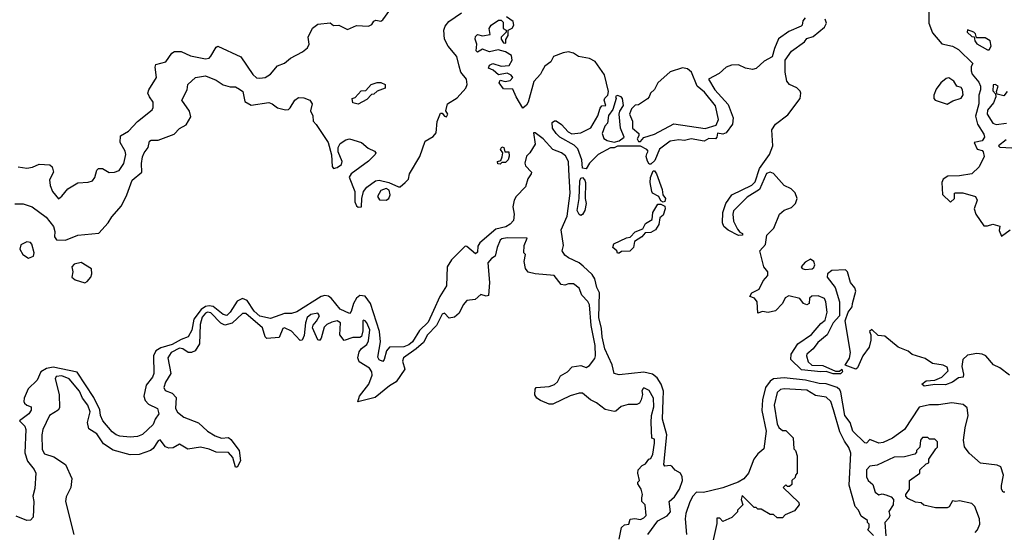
# Model space of a CAD drawing. Extents: x 2472589 to 2662339, y 701009 to 849030.
# Tile 78 of 256: x 2586554 to 2592171, y 728258 to 731185. Entities that reach past the tile are written whole.
import ezdxf

# ---------------------------------------------------------------- set-up
doc = ezdxf.new("R2010")
doc.units = 0

msp = doc.modelspace()

# ---------------------------------------------------------------- linework, layer by layer
at = {"layer": '0CON05XD'}
for points in [[(2586545, 730345.7), (2586595, 730337.1), (2586627.1, 730342.9), (2586665, 730360), (2586726.1, 730356.1), (2586740, 730345), (2586746.7, 730315), (2586725, 730270), (2586728.3, 730238.3), (2586740.8, 730205), (2586775, 730162.5), (2586795, 730176.7), (2586829.7, 730220.3), (2586885, 730253.3), (2586945, 730256.9), (2586968.8, 730265), (2586982.9, 730285), (2586994, 730326), (2587004, 730336), (2587025.8, 730335.8), (2587065, 730312), (2587095, 730314.2), (2587121.2, 730325), (2587148.1, 730365), (2587159.4, 730415), (2587155.7, 730435), (2587127.5, 730485), (2587128.5, 730521.5), (2587175, 730548), (2587226.9, 730603.1), (2587309.5, 730670.5), (2587316.4, 730683.6), (2587316.2, 730715), (2587293.9, 730743.9), (2587286.2, 730765), (2587291.2, 730785), (2587334.2, 730855), (2587326.7, 730915), (2587330.7, 730929.3), (2587387.5, 730945), (2587422.5, 730995), (2587437, 731003), (2587475, 731003.8), (2587528.8, 730978.8), (2587615, 730961.9), (2587634.2, 730965.8), (2587645, 730976.2), (2587675, 731027.5), (2587685, 731033.3), (2587815, 730972.5), (2587885, 730872), (2587905, 730854.2), (2587925, 730850.8), (2587955, 730855.8), (2587985.5, 730874.5), (2588025, 730921.2), (2588065, 730936.2), (2588100, 730965), (2588168.3, 731001.7), (2588196.2, 731025), (2588206, 731045), (2588200, 731085), (2588223.9, 731136.1), (2588255, 731160), (2588325, 731166.7), (2588345, 731152.5), (2588375, 731153.3), (2588425, 731130), (2588475, 731152.5), (2588545, 731147.5), (2588563, 731157), (2588575, 731177.5), (2588585, 731182.5), (2588615, 731177.5), (2588626.4, 731183.6), (2588665, 731240)], [(2588542, 730452), (2588577.5, 730435), (2588586.7, 730425), (2588582.5, 730415), (2588545, 730376.7), (2588445.8, 730305), (2588434.5, 730285.5), (2588466.7, 730205), (2588466.7, 730145), (2588475, 730121.9), (2588485, 730114.5), (2588504.1, 730115.9), (2588505.7, 730165), (2588515.8, 730205), (2588535, 730229.2), (2588583.8, 730265), (2588605, 730268.6), (2588660, 730255), (2588715, 730230), (2588725, 730231.2), (2588754, 730255), (2588772, 730275), (2588778.8, 730305), (2588836.5, 730405), (2588867.9, 730492.1), (2588912.4, 730517.6), (2588929.9, 730540.1), (2588935, 730603.3), (2588955, 730652.5), (2588965, 730652.5), (2588977.5, 730635), (2588988.8, 730631.2), (2588996, 730645), (2588986.2, 730665), (2588994, 730705), (2589050, 730740), (2589100, 730795), (2589106.2, 730816.2), (2589102.5, 730845), (2589070, 730885), (2589061, 730919), (2589047.2, 730975), (2588998.1, 731035), (2588978.2, 731075), (2588973.9, 731125), (2588981.8, 731148.2), (2589003.1, 731175), (2589075.3, 731224.7)], [(2591740.9, 731235), (2591739.7, 731165), (2591761.2, 731111.2), (2591815, 731047.5), (2591875, 731034.4), (2591910.8, 731015), (2591992.5, 730935), (2591982.5, 730917.5), (2591982.6, 730892.6), (2591988.6, 730875), (2592025, 730829.4), (2592036, 730805), (2592035.9, 730784.1), (2592025.6, 730755), (2592025.4, 730705.4), (2592006.2, 730635), (2592018.2, 730588.2), (2592055, 730531.2), (2592057.8, 730515), (2592045, 730494.3), (2592000, 730485), (2592016, 730446), (2592045, 730438), (2592050.7, 730430.7), (2592056.6, 730403.4), (2592027.3, 730345), (2591985, 730305.5), (2591915, 730293.8), (2591849.1, 730290.9), (2591822, 730275), (2591814, 730255), (2591817.7, 730187.7), (2591865, 730143.3), (2591886.2, 730165), (2591887.5, 730195), (2591892.5, 730197.5), (2591935, 730196.7), (2592006.7, 730175), (2592017.1, 730155), (2592000, 730105), (2592008.8, 730075), (2592055, 730008.8), (2592075, 730007.5), (2592105, 730018.6), (2592146.4, 730006.4), (2592142.3, 729982.3), (2592155, 729950), (2592203.8, 729986.2)], [(2591035.6, 731195), (2591021.8, 731178.2), (2591018.8, 731155), (2591012, 731148), (2590941.8, 731118.2), (2590883.2, 731076.8), (2590859.5, 731020.5), (2590847.4, 730972.6), (2590801.2, 730948.8), (2590755, 730907.3), (2590735, 730901.8), (2590695, 730909.4), (2590655, 730927.3), (2590615, 730926.4), (2590585, 730913.8), (2590545, 730878.9), (2590484.2, 730845.8), (2590519.2, 730785), (2590595, 730701.2), (2590624, 730625), (2590620.3, 730589.7), (2590585, 730540), (2590565, 730532), (2590535, 730537.5), (2590531.2, 730515), (2590523.3, 730505), (2590485, 730506), (2590458.2, 730491.8), (2590385, 730505.8), (2590346.1, 730496.1), (2590315, 730499.2), (2590265, 730491.2), (2590203.6, 730446.4), (2590178.3, 730381.7), (2590155, 730360), (2590145, 730360), (2590135, 730377.5), (2590128, 730405), (2590131.2, 730418.8), (2590140, 730435), (2590132.5, 730445), (2590095, 730463.8), (2589965, 730462.5), (2589945, 730453.3), (2589925, 730453.8), (2589855, 730416.2), (2589804.1, 730365.9), (2589785, 730333.3), (2589765, 730337.5), (2589761.4, 730385), (2589737.9, 730447.9), (2589717.9, 730467.9), (2589635, 730514.4), (2589614.2, 730535), (2589594.4, 730565), (2589592.5, 730597.5), (2589605, 730607.5), (2589615, 730607.5), (2589645, 730587.5), (2589682.5, 730545), (2589705, 730534), (2589755, 730539.2), (2589811.7, 730568.3), (2589853, 730637), (2589865, 730680), (2589875, 730693.3), (2589897.5, 730695), (2589888, 730725), (2589892.1, 730737.9), (2589910, 730755), (2589913.3, 730775), (2589890.3, 730870.3), (2589837.5, 730947.5), (2589805, 730964), (2589742.5, 730975), (2589713.6, 730993.6), (2589685, 731001.2), (2589655, 730996.2), (2589600, 730975), (2589584, 730945), (2589550, 730920), (2589535, 730892.5), (2589526.2, 730873.8), (2589487.8, 730832.2), (2589455.6, 730715), (2589445, 730696.7), (2589425, 730680), (2589386, 730745), (2589368.3, 730788.3), (2589315, 730790), (2589290, 730825), (2589295, 730840), (2589323.3, 730833.3), (2589352.5, 730837.5), (2589367.5, 730855), (2589358.3, 730868.3), (2589335, 730880), (2589285, 730870), (2589255, 730897.5), (2589228.3, 730908.3), (2589233.6, 730926.4), (2589254.1, 730935.9), (2589300.5, 730920.5), (2589346.2, 730923.8), (2589363.3, 730955), (2589360, 730980), (2589325, 731002.5), (2589283.9, 731013.9), (2589235, 731002.5), (2589195, 731016.7), (2589165, 731000), (2589158.3, 731008.3), (2589162.5, 731045), (2589152.5, 731075), (2589155, 731090), (2589165, 731100), (2589195, 731093.3), (2589238.3, 731101.7), (2589232.5, 731135), (2589243.3, 731155), (2589285, 731182.5), (2589301.7, 731181.7), (2589311.7, 731171.7), (2589312.5, 731135), (2589330, 731125), (2589330, 731115), (2589300, 731085), (2589300, 731075), (2589313.6, 731053.6), (2589328.3, 731051.7), (2589328.3, 731071.7), (2589340, 731095), (2589340, 731125), (2589363, 731137), (2589372.5, 731155), (2589370, 731175), (2589331.7, 731201.7)], [(2592200, 729155), (2592145, 729197.5), (2592110, 729215), (2592065, 729266.2), (2592045, 729276), (2592015, 729280), (2591960.9, 729269.1), (2591934.2, 729245.8), (2591928.1, 729205), (2591938, 729162), (2591935.7, 729144.3), (2591910.5, 729139.5), (2591875, 729116.2), (2591835, 729101.2), (2591775, 729102.5), (2591713.6, 729093.6), (2591700, 729105), (2591725, 729122.5), (2591775, 729126.7), (2591815, 729143.8), (2591850, 729180), (2591845, 729201.2), (2591822.7, 729212.7), (2591762.4, 729222.4), (2591720.3, 729250.3), (2591645, 729274.4), (2591621.8, 729291.8), (2591565, 729315.8), (2591488.9, 729378.9), (2591452.5, 729382.5), (2591416.4, 729416.4), (2591402.5, 729405), (2591410, 729385), (2591410, 729355), (2591400, 729315), (2591364.1, 729265.9), (2591333, 729197), (2591325, 729190), (2591262.5, 729212.5), (2591287.3, 729252.7), (2591292.9, 729285), (2591264.1, 729465.9), (2591281.2, 729515), (2591304, 729545), (2591304.3, 729565), (2591324.3, 729635), (2591318.6, 729655), (2591293.1, 729685), (2591277.5, 729745), (2591265, 729757.5), (2591187.1, 729752.9), (2591163.3, 729735), (2591160, 729715), (2591206.5, 729656.5), (2591231.9, 729575), (2591231.2, 729495), (2591195.8, 729455), (2591161.2, 729385), (2591107.3, 729342.7), (2591080, 729305), (2591044.1, 729275.9), (2591042, 729265), (2591052.4, 729232.4), (2591072.9, 729212.9), (2591135, 729210), (2591208.3, 729178.3), (2591231.7, 729178.3), (2591245, 729190), (2591247.5, 729175), (2591236.4, 729163.6), (2591195, 729163.3), (2591155, 729176.7), (2591125, 729174.3), (2591015, 729186), (2590954.3, 729245), (2590956, 729275), (2590993.3, 729335), (2591072.2, 729387.8), (2591125, 729450), (2591149.7, 729470.3), (2591160.6, 729515), (2591153.8, 729575), (2591145, 729592.5), (2591109.3, 729609.3), (2591073, 729607), (2591060, 729595), (2591058, 729565), (2591045, 729556.2), (2591026.2, 729565), (2591004, 729594), (2590942.3, 729607.7), (2590922, 729598), (2590905, 729563.8), (2590865, 729523.8), (2590825, 729514), (2590791.7, 729518.3), (2590765, 729510), (2590761.2, 729575), (2590746.1, 729596.1), (2590720, 729605), (2590730, 729625), (2590773.3, 729646.7), (2590795, 729693.3), (2590822.5, 729725), (2590822.5, 729745), (2590798.8, 729775), (2590776.2, 729865), (2590808.3, 729901.7), (2590816.7, 729955), (2590855.7, 729994.3), (2590889.2, 730075), (2590915, 730096.9), (2590957.7, 730112.3), (2590980, 730135), (2590988.9, 730165), (2590977.4, 730197.4), (2590955, 730218.6), (2590915, 730238), (2590855, 730306.2), (2590835, 730313.8), (2590815, 730306.2), (2590775, 730216.2), (2590705, 730172), (2590627, 730093), (2590622.5, 730075), (2590625.7, 730035), (2590648.3, 729988.3), (2590662, 729972), (2590677.5, 729965), (2590677.5, 729955), (2590655, 729953.8), (2590595.8, 729984.2), (2590571.2, 730005), (2590562.9, 730025), (2590565.6, 730085), (2590582.5, 730135), (2590617.5, 730185), (2590730.3, 730239.7), (2590750, 730260), (2590773.8, 730335), (2590831.9, 730415), (2590851.1, 730465), (2590845, 730556), (2590865, 730588.5), (2590937.1, 730642.9), (2591005.8, 730735), (2591011.1, 730765), (2591006.9, 730776.9), (2590986.7, 730796.7), (2590945, 730814.5), (2590931.5, 730835), (2590921.8, 730885), (2590922, 730955), (2590957.8, 731005), (2591030.4, 731059.6), (2591045, 731078), (2591080.2, 731089.8), (2591145, 731142.9), (2591157.5, 731165), (2591149.1, 731189.1)], [(2592075, 731012.5), (2592085, 731013.3), (2592096.7, 731035), (2592090, 731065), (2592061.7, 731081.7), (2592012.5, 731082.5), (2592007.5, 731105), (2591997.5, 731115), (2591961.7, 731128.3), (2591960, 731115), (2591985, 731090), (2591998.3, 731088.3), (2592002.5, 731065), (2592015, 731047.5), (2592075, 731012.5)], [(2590095, 730490), (2590115, 730512.5), (2590175, 730532), (2590285, 730591.4), (2590465, 730564), (2590527.5, 730582.5), (2590540, 730615), (2590522.7, 730692.7), (2590460.9, 730770.9), (2590418.1, 730805), (2590387.5, 730885), (2590363.3, 730905), (2590335, 730910.6), (2590265, 730886.7), (2590193.8, 730825), (2590175, 730787.5), (2590153.3, 730766.7), (2590146, 730745), (2590135, 730733.8), (2590085, 730700), (2590065, 730697.5), (2590043.9, 730676.1), (2590033.3, 730645), (2590050.8, 730605), (2590050, 730565), (2590086.2, 730535), (2590087, 730523), (2590077.5, 730505), (2590085, 730490), (2590095, 730490)], [(2586526.7, 730133.3), (2586575, 730133.3), (2586625, 730117.5), (2586705, 730058), (2586747.8, 730005), (2586755.6, 729975), (2586753.3, 729945), (2586765, 729927.5), (2586815, 729926.2), (2586885, 729954), (2587005, 729966.2), (2587059.2, 730025), (2587080.6, 730059.4), (2587135, 730123.3), (2587165.5, 730185), (2587195, 730269.2), (2587251.2, 730315), (2587248.6, 730365), (2587255, 730402.5), (2587264.6, 730425.4), (2587288, 730455), (2587295, 730492.5), (2587305, 730498), (2587345, 730498), (2587435, 730530.8), (2587465, 730563.1), (2587503.8, 730585), (2587529.7, 730630.3), (2587523.4, 730663.4), (2587480, 730725), (2587510, 730785), (2587512.5, 730815), (2587557.5, 730855), (2587615, 730865.6), (2587675, 730840), (2587715, 730814.2), (2587755, 730802.5), (2587785, 730801.2), (2587808.3, 730788.3), (2587826.7, 730775), (2587838.8, 730718.8), (2587875, 730698), (2587975, 730713.1), (2587995.4, 730705.4), (2588025, 730681.4), (2588069.7, 730670.3), (2588087.1, 730672.9), (2588098, 730682), (2588123.3, 730725), (2588145, 730741.2), (2588175, 730740), (2588210, 730725), (2588223.3, 730705), (2588212.5, 730665), (2588227, 730637), (2588227.5, 730605), (2588245, 730587.5), (2588313.5, 730485), (2588333.4, 730413.4), (2588337.1, 730347.1), (2588345, 730336.2), (2588365, 730340.6), (2588390.8, 730359.2), (2588393.1, 730375), (2588371.1, 730431.1), (2588370.9, 730455), (2588382.3, 730477.7), (2588415, 730500), (2588435, 730504.3), (2588504, 730484), (2588542, 730452)], [(2588485, 730702.5), (2588455, 730710), (2588450, 730735), (2588468.3, 730741.7), (2588501.7, 730778.3), (2588528.3, 730781.7), (2588560, 730815), (2588593, 730827), (2588615, 730826.7), (2588640, 730815), (2588640, 730795), (2588593, 730777), (2588575, 730760), (2588561.7, 730758.3), (2588535, 730730), (2588485, 730702.5)], [(2591845, 730703.8), (2591877.9, 730722.1), (2591925, 730736.7), (2591935.8, 730755.8), (2591932.5, 730785), (2591925, 730797.5), (2591900, 730805), (2591883.3, 730835), (2591855, 730854), (2591840.3, 730849.7), (2591808.8, 730825), (2591781.7, 730788.3), (2591768.8, 730755), (2591770, 730735), (2591777.5, 730725), (2591845, 730703.8)], [(2592186.7, 730775), (2592168.6, 730751.4), (2592130, 730760), (2592126.7, 730775), (2592136.2, 730805), (2592120, 730815), (2592106.7, 730813.3), (2592105, 730780), (2592121.7, 730761.7), (2592122, 730745), (2592108.6, 730711.4), (2592075, 730669.2), (2592073.6, 730645), (2592106, 730595), (2592125, 730587.5), (2592184, 730594)], [(2589945, 730485.8), (2589975, 730493.3), (2590002.5, 730515), (2589981.5, 730565), (2589974.2, 730645.8), (2589977.3, 730662.7), (2589999.2, 730695), (2589993.8, 730735), (2589985.7, 730745.7), (2589965, 730753.3), (2589953.6, 730746.4), (2589956.2, 730735), (2589937, 730673), (2589912.3, 730637.7), (2589907.5, 730595), (2589892.9, 730577.1), (2589878, 730535), (2589886, 730506), (2589905, 730496.2), (2589945, 730485.8)], [(2590137.8, 728245), (2590195, 728323.8), (2590247.7, 728352.3), (2590267.7, 728375), (2590260, 728435), (2590289.1, 728460.9), (2590318.1, 728505), (2590334.5, 728555), (2590333.6, 728575), (2590324.4, 728595), (2590292.8, 728612.8), (2590273.8, 728635), (2590265, 728639.4), (2590235, 728636), (2590229.4, 728645), (2590246.4, 728815), (2590221.8, 728905), (2590224.8, 729015.2), (2590226.5, 729065), (2590213.4, 729105), (2590191.2, 729141.2), (2590165, 729161.3), (2590115, 729173.3), (2589975, 729158.2), (2589945.5, 729165.5), (2589933.5, 729215), (2589893.1, 729305), (2589876.8, 729375), (2589872.7, 729422.7), (2589857.6, 729485), (2589861.5, 729625), (2589846.9, 729656.9), (2589835.6, 729705), (2589819.5, 729729.5), (2589768.6, 729778.6), (2589745, 729797.5), (2589685, 729825.8), (2589665, 729841.4), (2589649.2, 729865), (2589656, 729895), (2589643.9, 729986.1), (2589677, 730063), (2589695.2, 730195), (2589687.5, 730327.5), (2589685.9, 730375), (2589667.7, 730407.7), (2589645, 730424.6), (2589595, 730444.6), (2589541.4, 730505), (2589495, 730540), (2589485, 730540), (2589494.7, 730475), (2589464, 730425), (2589445, 730406), (2589436.7, 730366.7), (2589440.5, 730350.5), (2589473.1, 730315), (2589472.5, 730305), (2589453.2, 730276.8), (2589438.8, 730231.2), (2589386.2, 730175), (2589375.2, 730154.8), (2589367.4, 730117.4), (2589375.9, 730075), (2589370.8, 730039.2), (2589351.7, 730018.3), (2589326.7, 730003.3), (2589270.3, 729989.7), (2589179.2, 729910.8), (2589167.3, 729892.7), (2589165, 729857.5), (2589155, 729848.8), (2589105, 729890.8), (2589095, 729891.9), (2589017.5, 729815), (2588992.9, 729775), (2588988.5, 729665), (2588951.1, 729605), (2588914.8, 729525.2), (2588885, 729459.1), (2588835, 729410.4), (2588795.3, 729345), (2588775, 729327.9), (2588745, 729317.2), (2588663.8, 729316.2), (2588646.9, 729295), (2588633.8, 729245), (2588625, 729234), (2588605, 729243.1), (2588597.8, 729257.8), (2588612.9, 729345), (2588607.1, 729405), (2588555.7, 729565), (2588525, 729606.7), (2588495, 729609.7), (2588475.9, 729595), (2588458.2, 729565), (2588445, 729518.8), (2588435, 729507.5), (2588381.8, 729531.8), (2588333.4, 729593.4), (2588315, 729606.3), (2588295, 729610.8), (2588274.4, 729605.6), (2588135, 729516.4), (2588105, 729508.1), (2588065, 729508), (2587985, 729479.6), (2587925, 729492.1), (2587891.2, 729521.2)], [(2592181.1, 730498.9), (2592137.5, 730465), (2592145, 730457.5), (2592215, 730454.4)], [(2589295, 730360), (2589281.7, 730361.7), (2589280, 730375), (2589298.3, 730381.7), (2589307, 730403), (2589310, 730425), (2589297.5, 730445), (2589305, 730460), (2589316.7, 730455), (2589321.7, 730431.7), (2589345, 730430), (2589346.4, 730406.4), (2589340, 730385), (2589325, 730370), (2589305, 730370), (2589295, 730360)], [(2590225, 730142.5), (2590211.7, 730151.7), (2590200, 730175), (2590165, 730194), (2590160, 730205), (2590151.2, 730255), (2590152.5, 730285), (2590168.3, 730321.7), (2590175, 730322.5), (2590186.2, 730305), (2590220, 730215), (2590222.5, 730185), (2590237.5, 730165), (2590235, 730147.5), (2590225, 730142.5)], [(2589755, 730067.5), (2589745, 730072.5), (2589734.4, 730095), (2589745.8, 730164.2), (2589750, 730265), (2589755, 730280), (2589765, 730283.3), (2589778.6, 730268.6), (2589782, 730255), (2589779.2, 730165), (2589785.8, 730135), (2589778.8, 730095), (2589765, 730072.5), (2589755, 730067.5)], [(2588645, 730154.2), (2588659.2, 730165), (2588667.1, 730185), (2588661.2, 730211.2), (2588645, 730221.2), (2588615, 730210), (2588595.8, 730175), (2588607.1, 730157.1), (2588645, 730154.2)], [(2589975, 729852.5), (2589965, 729852.5), (2589960, 729865), (2589937.5, 729885), (2589943.8, 729905), (2590015, 729940), (2590036.7, 729943.3), (2590065, 729974), (2590109.3, 729990.7), (2590125, 730021.2), (2590162.5, 730045), (2590166.2, 730085), (2590195, 730132.5), (2590211.7, 730131.7), (2590235, 730120), (2590236.2, 730105), (2590225, 730070), (2590206.4, 730053.6), (2590200, 730015), (2590180.8, 729985), (2590155, 729970), (2590121.7, 729968.3), (2590103.3, 729945), (2590061.2, 729918.8), (2590056.7, 729885), (2590035, 729863.3), (2589988.3, 729861.7), (2589975, 729852.5)], [(2589975, 728220), (2589987.5, 728285), (2590005, 728300), (2590030, 728305), (2590037, 728333), (2590063.6, 728336.4), (2590095, 728331.2), (2590115, 728340), (2590128.8, 728355), (2590122.5, 728415), (2590103.3, 728435), (2590103.3, 728455), (2590106.7, 728475), (2590100, 728505), (2590080, 728535), (2590080, 728545), (2590090, 728555), (2590080, 728595), (2590082.5, 728615), (2590105, 728640), (2590125, 728650), (2590143.6, 728676.4), (2590155, 728680), (2590166.2, 728705), (2590176.4, 728766.4), (2590175, 728790), (2590160, 728795), (2590156, 728885), (2590158.8, 728925), (2590171.4, 728975), (2590170, 729025), (2590145, 729067.5), (2590115, 729082.5), (2590110.7, 729079.3), (2590104.2, 729065.8), (2590106.7, 729045), (2590100, 729015), (2590090, 728995), (2590075, 728987.5), (2590025, 728987.5), (2589985, 728977.5), (2589955, 728950), (2589945, 728947.5), (2589895, 728960), (2589845, 728997.5), (2589810, 729015), (2589765, 729052.5), (2589745, 729052.5), (2589695, 729036.7), (2589595, 728990), (2589575, 728990), (2589525, 729010), (2589503.6, 729023.6), (2589493.8, 729043.8), (2589494, 729075), (2589500, 729085), (2589575, 729090), (2589605, 729102.5), (2589623, 729117), (2589638.8, 729151.2), (2589680, 729175), (2589706, 729204), (2589755, 729211.2), (2589785, 729198.8), (2589805, 729211.2), (2589835, 729250), (2589839.2, 729265), (2589837.3, 729325), (2589815, 729440), (2589805, 729556.7), (2589795, 729576), (2589761.9, 729611.9), (2589745, 729652.5), (2589713.3, 729676.7), (2589685, 729677.5), (2589665, 729670), (2589643, 729673), (2589603.9, 729723.9), (2589495, 729734), (2589454.4, 729744.4), (2589439.2, 729765), (2589431.2, 729805), (2589440, 729845), (2589430, 729855), (2589432.5, 729895), (2589448.3, 729938.3), (2589335, 729939.4), (2589305, 729934.2), (2589295, 729925.7), (2589278, 729885), (2589267.5, 729835), (2589245, 729822.5), (2589225, 729797.5), (2589233.5, 729685), (2589229.2, 729610.8), (2589215, 729606.7), (2589185, 729616.2), (2589153.1, 729586.9), (2589105, 729582.5), (2589085, 729558), (2589061.2, 729508.8), (2589035, 729486.9), (2589005, 729480.8), (2588978.6, 729508.6), (2588965, 729504), (2588931.3, 729438.7), (2588881.1, 729385), (2588858.1, 729341.9), (2588815.7, 729305.7), (2588744.4, 729255), (2588738.6, 729235), (2588750.5, 729189.5), (2588701.8, 729118.2), (2588664.3, 729095), (2588582.5, 729027.5), (2588482.5, 729002.5), (2588493.3, 729035), (2588546.4, 729105), (2588565.5, 729155), (2588563.3, 729175), (2588549.5, 729195), (2588491.3, 729231.3), (2588483.1, 729255), (2588491.3, 729288.7), (2588505, 729308), (2588535, 729331.2), (2588545, 729352.5), (2588550.9, 729415), (2588535, 729453.8), (2588525, 729466.2), (2588515, 729470), (2588512.5, 729465), (2588511.5, 729408.5), (2588504, 729376), (2588495, 729370), (2588455, 729371.5), (2588405, 729354.2), (2588381.1, 729385), (2588384.3, 729455), (2588365, 729466.1), (2588335, 729458.2), (2588306, 729445), (2588291.1, 729428.9), (2588273.9, 729366.1), (2588265, 729353.8), (2588255, 729357.5), (2588224, 729425), (2588228.8, 729441.2), (2588247, 729463), (2588263.8, 729495), (2588255, 729510), (2588215, 729501.5), (2588195, 729485.6), (2588184.6, 729455), (2588177.9, 729382.1), (2588165, 729356.2), (2588155, 729353.3), (2588105, 729406.4), (2588065, 729426.2), (2588055, 729422.5), (2588035, 729370), (2587965, 729364.3), (2587954.6, 729374.6), (2587939.1, 729425), (2587845, 729507.9), (2587825, 729508.2), (2587766.9, 729453.1), (2587725, 729441.6), (2587701.9, 729451.9), (2587645, 729511.1), (2587625, 729514.7), (2587615, 729510), (2587595, 729486.4), (2587583.6, 729445), (2587579.5, 729335), (2587554.6, 729295.4), (2587535, 729285.6), (2587515, 729285.5), (2587485, 729306.2), (2587465, 729309.3), (2587417.8, 729285), (2587398.5, 729255), (2587415.6, 729165), (2587385.6, 729115), (2587376, 729085), (2587385, 729068.8), (2587425, 729053.1), (2587447.5, 729027.5), (2587442.5, 728965), (2587454.4, 728945), (2587490, 728915), (2587575, 728882.9), (2587625, 728835.8), (2587668.8, 728808.8), (2587705, 728796), (2587745, 728800), (2587759.1, 728789.1), (2587805.6, 728725.6), (2587813, 728667), (2587795, 728630), (2587785, 728630), (2587770.8, 728685), (2587745, 728713.1), (2587675.8, 728715.8), (2587635, 728733.8), (2587585, 728744), (2587513.9, 728733.9), (2587465, 728762), (2587429.7, 728740.3), (2587405, 728738.6), (2587386.8, 728746.8), (2587355, 728786), (2587345, 728781.2), (2587315, 728736.7), (2587300, 728725), (2587235, 728702), (2587185, 728700), (2587087.2, 728727.2), (2587032.7, 728762.7), (2586995, 728820.8), (2586948.4, 728848.4), (2586940.4, 728885), (2586955.4, 728945.4), (2586942.9, 728985), (2586911.8, 729025), (2586895, 729064.2), (2586836.7, 729135), (2586795, 729151.5), (2586761.8, 729148.2), (2586755.8, 729134.2), (2586778.9, 729045), (2586781.7, 728968.3), (2586773.8, 728955), (2586724.4, 728925), (2586685.5, 728845), (2586680.4, 728815), (2586681.9, 728731.9), (2586695, 728705.7), (2586748.8, 728688.8), (2586815, 728646), (2586851.4, 728565), (2586846, 728515), (2586819.1, 728460.9), (2586815.6, 728435), (2586862.5, 728245)], [(2586605, 729823.8), (2586632.5, 729835), (2586636, 729855), (2586624.1, 729904.1), (2586615, 729913.3), (2586595, 729917.5), (2586560.5, 729899.5), (2586556, 729875), (2586572, 729845), (2586605, 729823.8)], [(2591035, 729758.8), (2591075, 729762), (2591085, 729770), (2591090, 729785), (2591083.8, 729805), (2591065, 729818.8), (2591035, 729801.2), (2591012.5, 729775), (2591017.5, 729765), (2591035, 729758.8)], [(2586925, 729683.3), (2586939.5, 729690.5), (2586960.8, 729715), (2586966.5, 729735), (2586963.2, 729763.2), (2586905, 729798.8), (2586865, 729790), (2586852.5, 729775), (2586856.7, 729745), (2586852.5, 729715), (2586870.5, 729700.5), (2586925, 729683.3)], [(2587891.2, 729521.2), (2587851.2, 729581.2), (2587825, 729592.5), (2587795, 729578.9), (2587755, 729514.4), (2587735, 729496.5), (2587715, 729502.1), (2587657.6, 729547.6), (2587635, 729551.7), (2587615, 729547.8), (2587590.4, 729529.6), (2587547.2, 729475), (2587537.2, 729412.8), (2587515.7, 729374.3), (2587475, 729359.8), (2587425, 729329.7), (2587358.9, 729311.1), (2587331.5, 729295), (2587317.3, 729265), (2587320, 729165), (2587312.5, 729145), (2587275, 729098), (2587261.5, 729035), (2587270.9, 729010.9), (2587289.8, 728989.8), (2587340, 728965), (2587348.8, 728935), (2587326.7, 728905), (2587315, 728873.8), (2587255, 728817.1), (2587225.5, 728804.5), (2587185, 728800.8), (2587125, 728807.1), (2587105, 728815.6), (2587082.2, 728832.2), (2587029.1, 728895), (2587014.7, 728924.7), (2587011.5, 728958.5), (2586977.8, 729027.8), (2586881.7, 729171.7), (2586745, 729201.8), (2586706.9, 729193.1), (2586675.2, 729174.8), (2586653.5, 729126.5), (2586601.7, 729078.3), (2586580, 729025), (2586577.5, 729005), (2586582.5, 728995), (2586595, 728983.3), (2586620, 728975), (2586620, 728955), (2586606.7, 728935), (2586552.5, 728895), (2586583.6, 728863.6), (2586590, 728845), (2586582.7, 728712.7), (2586599.2, 728665), (2586637.4, 728617.4), (2586645.5, 728595), (2586641.1, 728508.9), (2586629.2, 728465), (2586635.8, 728435), (2586631.2, 728345), (2586615, 728326.7), (2586595, 728326.2), (2586535, 728351.2)], [(2592175, 728487.5), (2592165, 728486.5), (2592155.3, 728505), (2592154.3, 728525), (2592166.4, 728583.6), (2592151.4, 728631.4), (2592130.9, 728640.9), (2592035, 728652.5), (2591970.2, 728710.2), (2591945, 728746), (2591938.9, 728785), (2591947.1, 728855), (2591965.2, 728925.2), (2591959.2, 728969.2), (2591937.3, 728987.3), (2591872.1, 728997.9), (2591795, 728986.2), (2591745, 728986.7), (2591685, 728972.5), (2591600.9, 728845), (2591533.5, 728795), (2591479.3, 728770.7), (2591455, 728766.4), (2591405, 728787.5), (2591385, 728766.7), (2591375, 728770), (2591306.4, 728835), (2591292, 728885), (2591261.4, 728925), (2591238.5, 729058.5), (2591232.7, 729072.7), (2591218.1, 729085), (2591155, 729105.2), (2591115, 729108), (2591037.8, 729127.8), (2590915, 729141), (2590855.3, 729134.7), (2590835, 729122.2), (2590808.9, 729085), (2590791.1, 729015), (2590787, 728953), (2590812.7, 728835), (2590800, 728735), (2590765, 728706.9), (2590741.5, 728675), (2590711.7, 728595), (2590685, 728563.5), (2590653.7, 728543.7), (2590565, 728512.5), (2590494.7, 728495.3), (2590455, 728485.3), (2590415, 728488), (2590394.3, 728465), (2590377.2, 728432.8), (2590354.1, 728365.9), (2590350.9, 728335), (2590357.5, 728245)], [(2591197, 728957), (2591182.5, 729005), (2591155, 729030), (2591095, 729038.8), (2591045, 729070), (2590915, 729078.1), (2590895, 729074.2), (2590875, 729055.8), (2590857.8, 728985), (2590875, 728877.5), (2590885, 728857.5), (2590905, 728840), (2590925, 728840), (2590967, 728797), (2590970, 728735), (2590980, 728725), (2590990, 728695), (2590990, 728595), (2590980, 728585), (2590978.3, 728571.7), (2590960, 728555), (2590958.3, 728531.7), (2590945, 728520), (2590935, 728520), (2590925, 728530), (2590910, 728515), (2590998.3, 728428.3), (2591000, 728415), (2590975, 728380), (2590921.7, 728358.3), (2590905, 728340), (2590875, 728340), (2590855, 728360), (2590835, 728360), (2590785, 728390), (2590765, 728390), (2590755, 728400), (2590745, 728400), (2590675, 728467.5), (2590670, 728445), (2590680, 728415), (2590650, 728385), (2590650, 728375), (2590616.4, 728343.6), (2590565, 728320), (2590548.3, 728338.3), (2590531.7, 728338.3), (2590531.7, 728308.3), (2590508.8, 728205)], [(2591425, 728240), (2591391.7, 728271.7), (2591400, 728285), (2591400, 728305), (2591390, 728315), (2591390, 728325), (2591355, 728350), (2591340, 728385), (2591320, 728405), (2591286.7, 728526.7), (2591295, 728710), (2591285, 728742.5), (2591258.8, 728778.8), (2591232, 728832), (2591197, 728957)], [(2592005, 728257.5), (2592018.3, 728271.7), (2592032.5, 728305), (2592030, 728335), (2592002.5, 728405), (2591985, 728422.5), (2591915, 728437.5), (2591895, 728433.3), (2591875, 728437.5), (2591856.1, 728403.9), (2591845, 728397.5), (2591778.3, 728398.3), (2591713, 728413), (2591697, 728427), (2591665, 728430), (2591621.7, 728451.7), (2591610, 728465), (2591610, 728475), (2591630, 728505), (2591630, 728555), (2591690, 728595), (2591690, 728615), (2591725, 728650), (2591740, 728655), (2591740, 728675), (2591780, 728735), (2591790, 728745), (2591790, 728775), (2591775, 728790), (2591745, 728790), (2591735, 728800), (2591705, 728800), (2591692.5, 728785), (2591690, 728745), (2591670, 728725), (2591670, 728715), (2591660, 728705), (2591601.7, 728688.3), (2591543.6, 728686.4), (2591445, 728642.5), (2591405, 728636), (2591385, 728615.8), (2591384.1, 728574.1), (2591395, 728554.2), (2591420.8, 728530.8), (2591435, 728487.5), (2591455, 728472.5), (2591475, 728477.5), (2591495, 728472.5), (2591525, 728460), (2591540, 728445), (2591537.5, 728415), (2591513, 728377), (2591517.5, 728355), (2591511.7, 728338.3), (2591490, 728315), (2591495, 728237.5)]]:
    msp.add_lwpolyline(points, dxfattribs=at)

doc.saveas('drawing.dxf')
